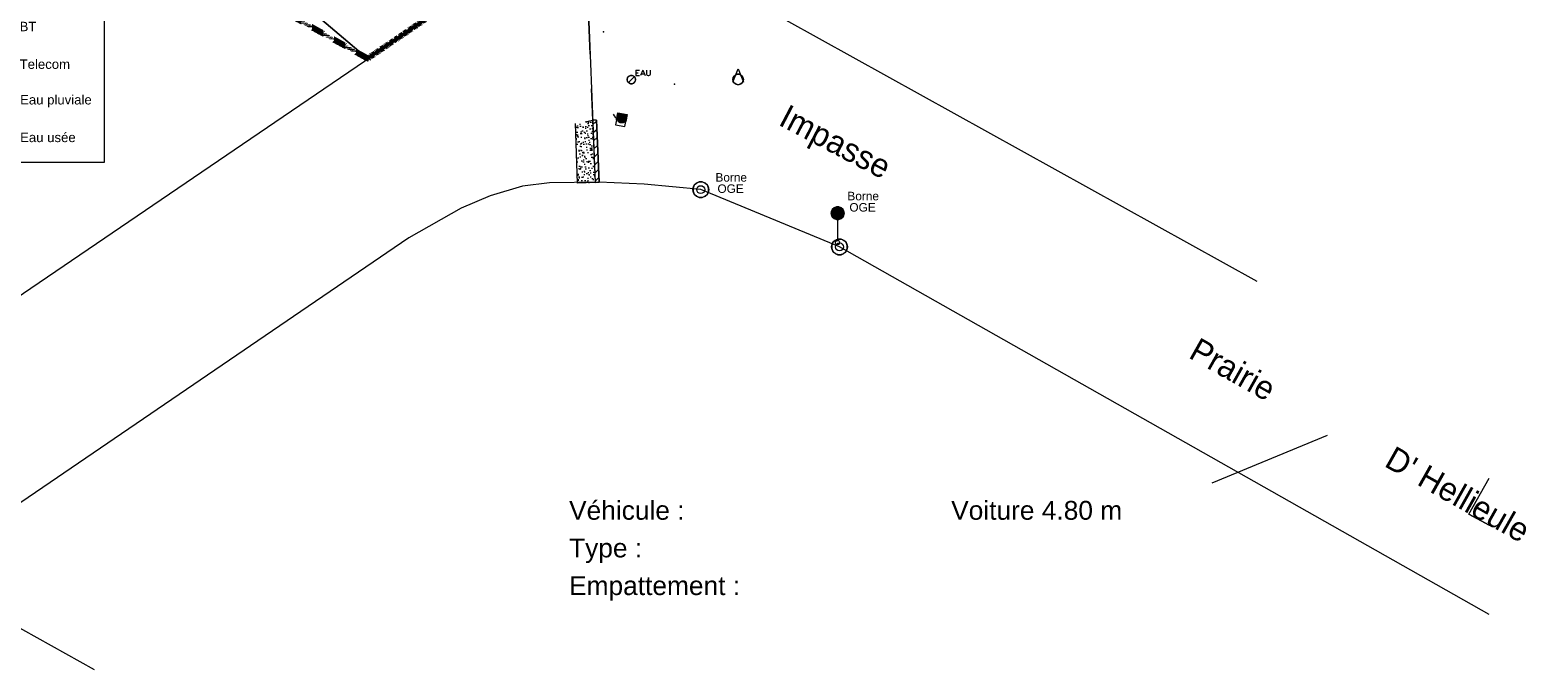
# Model space of a CAD drawing. Header units: centimetres. Extents: x -11246 to 29725, y -11714 to 13666.
# Tile 14 of 79: x 3146 to 3947, y 1827 to 2167. Entities that reach past the tile are written whole.
import ezdxf
from ezdxf.enums import TextEntityAlignment as Align
from ezdxf.lldxf.tags import DXFTag

# ---------------------------------------------------------------- set-up
doc = ezdxf.new("R2010")
doc.units = ezdxf.units.CM
for name, pattern in [('Centre 2', [0.03175, 0.00635, -0.004763, 0.015875, -0.004763]), ('IMPORT-BORDCHAUSSEE', [0]), ('IMPORT-DISCONTINU', [0])]:
    doc.linetypes.add(name, pattern=pattern)
for name, color, linetype, lineweight in [('0- Cloture', 7, 'Continuous', 5), ('0- Emprise', 7, 'Continuous', 5), ('Caches des symboles', 7, 'Continuous', 5), ('COV_EPURE_LEGENDE', 7, 'Continuous', 5), ('COV_EPURES', 7, 'Continuous', 5), ('Réseaux divers - Légende', 1, 'Continuous', 0), ('SIGNALISATION', 7, 'IMPORT-DISCONTINU', 5), ('Terrain - Points', 54, 'Continuous', 0)]:
    doc.layers.add(name, color=color, linetype=linetype, lineweight=lineweight)
for name, color, linetype, lineweight, true_color in [('BORNE-ANCIENNE', 7, 'Continuous', 5, 0x003f7f), ('CADASTRE', 190, 'IMPORT-BORDCHAUSSEE', 5, 0x7f00ff), ('dalle-beton', 7, 'Continuous', 5, 0x666666), ('ECRITURE', 160, 'Continuous', 5, 0x003fff), ('INACTIF', 4, 'Continuous', 5, 0x00ffff), ('MUR', 7, 'Continuous', 5, 0x7f3f00), ('POLYGO', 7, 'Continuous', 5, 0xa50000), ('PORTAIL', 6, 'Continuous', 5, 0xff00ff), ('RESEAU_AEP_SYMBOLE', 4, 'Continuous', 5, 0x00ffff), ('RESEAU_ASSAINISSEMENT_SYMBOLE', 7, 'Continuous', 5, 0xa55200), ('VERDI_CLOTURE LIMITE DE PROPRIETE', 1, 'Continuous', 5, 0xff0000)]:
    doc.layers.add(name, color=color, linetype=linetype, lineweight=lineweight, true_color=true_color)
doc.styles.add('Arial', font='arial.ttf', dxfattribs={"height": 0.77007})
doc.styles.add('Arial_1', font='arial.ttf', dxfattribs={"height": 0.45})
doc.styles.add('Book Antiqua', font='BKANT.TTF', dxfattribs={"height": 1.25})
doc.styles.add('Lignes', font='arial.ttf', dxfattribs={"height": 0.35})
doc.styles.add('Légende réseaux divers', font='arial.ttf', dxfattribs={"height": 0.5})
doc.styles.add('RomanC', font='romanc__.ttf', dxfattribs={"width": 1.2385, "height": 0.283635})
tags = doc.linetypes.add('Texte-AEP', pattern='A,5,-0.25,["AEP",Lignes,S=1,R=0,X=0,Y=-0.18],-1.25', length=6.5).pattern_tags.tags
tags[15:16] = [DXFTag(74, 4), DXFTag(75, 0), DXFTag(340, '0'), DXFTag(46, 0.0), DXFTag(50, 0.0), DXFTag(44, 0.0), DXFTag(45, 0.0)]
tags[4:5] = [DXFTag(74, 4), DXFTag(75, 0), DXFTag(340, '0'), DXFTag(46, 0.0), DXFTag(50, 0.0), DXFTag(44, 0.0), DXFTag(45, 0.0)]
tags = doc.linetypes.add('Texte-BT', pattern='A,5,-0.25,["BT",Lignes,S=1,R=0,X=0,Y=-0.18],-1.25', length=6.5).pattern_tags.tags
tags[15:16] = [DXFTag(74, 4), DXFTag(75, 0), DXFTag(340, '0'), DXFTag(46, 0.0), DXFTag(50, 0.0), DXFTag(44, 0.0), DXFTag(45, 0.0)]
tags[4:5] = [DXFTag(74, 4), DXFTag(75, 0), DXFTag(340, '0'), DXFTag(46, 0.0), DXFTag(50, 0.0), DXFTag(44, 0.0), DXFTag(45, 0.0)]
tags = doc.linetypes.add('Texte-Telecom', pattern='A,5,-0.25,["TEL",Lignes,S=1,R=0,X=0,Y=-0.18],-1.25', length=6.5).pattern_tags.tags
tags[15:16] = [DXFTag(74, 4), DXFTag(75, 0), DXFTag(340, '0'), DXFTag(46, 0.0), DXFTag(50, 0.0), DXFTag(44, 0.0), DXFTag(45, 0.0)]
tags[4:5] = [DXFTag(74, 4), DXFTag(75, 0), DXFTag(340, '0'), DXFTag(46, 0.0), DXFTag(50, 0.0), DXFTag(44, 0.0), DXFTag(45, 0.0)]

# ---------------------------------------------------------------- blocks, each defined once
blk = doc.blocks.new('APS_VERDI_PLAN MASSE_V2_REVIT_dwg_zs_cache-14888787-RDC Bâtiment 500')
at = {"layer": 'Caches des symboles', "flags": 128}
blk.add_lwpolyline([(-0.2, 0.98), (-0.56, 0.83), (-0.83, 0.56), (-0.98, 0.2), (-0.98, -0.2), (-0.83, -0.56), (-0.56, -0.83), (-0.2, -0.98), (0.2, -0.98), (0.56, -0.83), (0.83, -0.56), (0.98, -0.2), (0.98, 0.2), (0.83, 0.56), (0.56, 0.83), (0.2, 0.98)], close=True, dxfattribs=at)
blk = doc.blocks.new('APS_VERDI_PLAN MASSE_V2_REVIT_dwg_i084-14888789-RDC Bâtiment 500')
at = {"layer": 'SIGNALISATION', "linetype": 'Continuous', "true_color": 0xff0000}
h = blk.add_hatch(color=1, dxfattribs=at)
h.paths.add_polyline_path([(0, -0.6), (0.13, -0.58), (0.2, -0.56), (0.26, -0.54), (0.36, -0.47), (0.42, -0.42), (0.45, -0.39), (0.5, -0.32), (0.54, -0.25), (0.58, -0.14), (0.59, -0.07), (0.6, 0), (0.58, 0.14), (0.56, 0.2), (0.54, 0.25), (0.5, 0.32), (0.43, 0.41), (0.39, 0.45), (0.32, 0.5), (0.21, 0.56), (0.15, 0.58), (0.08, 0.59), (0, 0.6), (-0.13, 0.58), (-0.2, 0.56), (-0.26, 0.54), (-0.36, 0.47), (-0.42, 0.42), (-0.45, 0.39), (-0.5, 0.32), (-0.54, 0.25), (-0.58, 0.15), (-0.59, 0.08), (-0.6, -0.01), (-0.58, -0.13), (-0.57, -0.17), (-0.54, -0.25), (-0.5, -0.32), (-0.44, -0.41), (-0.37, -0.47), (-0.27, -0.53), (-0.21, -0.56), (-0.15, -0.58), (-0.08, -0.59), (0, -0.6)])
h.paths.add_polyline_path([(-0.01, -0.42), (-0.08, -0.41), (-0.15, -0.39), (-0.22, -0.36), (-0.27, -0.32), (0, -0.06), (0.26, -0.33), (0.2, -0.37), (0.13, -0.4), (0.01, -0.42), (0, -0.42)])
h.paths.add_polyline_path([(0.32, -0.27), (0.06, 0), (0.33, 0.26), (0.37, 0.2), (0.4, 0.14), (0.41, 0.07), (0.42, -0.02), (0.41, -0.08), (0.39, -0.15), (0.36, -0.21), (0.33, -0.26)])
h.paths.add_polyline_path([(-0.33, -0.26), (-0.37, -0.19), (-0.4, -0.13), (-0.42, -0.01), (-0.41, 0.05), (-0.41, 0.09), (-0.39, 0.15), (-0.36, 0.22), (-0.32, 0.27), (-0.06, 0), (-0.33, -0.25)])
h.paths.add_polyline_path([(0, 0.06), (-0.26, 0.33), (-0.2, 0.37), (-0.13, 0.4), (-0.01, 0.42), (0.02, 0.42), (0.08, 0.41), (0.15, 0.39), (0.21, 0.36), (0.27, 0.32), (0, 0.06)])
at = {"layer": 'SIGNALISATION', "linetype": 'Continuous', "true_color": 0x0000ff}
h = blk.add_hatch(color=5, dxfattribs=at)
h.paths.add_polyline_path([(-0.01, -0.42), (0.06, -0.41), (0.13, -0.4), (0.2, -0.37), (0.26, -0.33), (0, -0.06), (-0.27, -0.32), (-0.21, -0.36), (-0.15, -0.39), (-0.04, -0.41), (-0.01, -0.42)])
h.paths.add_polyline_path([(0.32, -0.26), (0.36, -0.2), (0.39, -0.14), (0.41, -0.06), (0.42, 0), (0.41, 0.07), (0.39, 0.14), (0.37, 0.2), (0.33, 0.26), (0.07, 0), (0.27, -0.21)])
h.paths.add_polyline_path([(-0.33, -0.25), (-0.06, 0), (-0.32, 0.27), (-0.36, 0.21), (-0.39, 0.14), (-0.41, 0.04), (-0.41, -0.04), (-0.41, -0.07), (-0.39, -0.14), (-0.36, -0.21), (-0.33, -0.25)])
h.paths.add_polyline_path([(0, 0.07), (0.27, 0.32), (0.21, 0.36), (0.13, 0.4), (0.05, 0.41), (-0.04, 0.41), (-0.06, 0.41), (-0.13, 0.4), (-0.2, 0.37), (-0.26, 0.33), (0, 0.07)])
at = {"layer": 'SIGNALISATION', "color": 1, "linetype": 'Continuous', "true_color": 0xff0000, "flags": 128}
for points in [[(-0.33, -0.26), (-0.06, 0), (-0.32, 0.27)], [(-0.26, 0.33), (0, 0.06), (0.27, 0.32)], [(0.33, 0.26), (0.06, 0), (0.32, -0.27)], [(0.26, -0.33), (0, -0.06), (-0.27, -0.32)]]:
    blk.add_lwpolyline(points, dxfattribs=at)
at = {"layer": 'SIGNALISATION', "color": 5, "linetype": 'Continuous', "true_color": 0x0000ff, "flags": 128}
for points in [[(-0.33, -0.25), (-0.06, 0), (-0.32, 0.27)], [(-0.26, 0.33), (0, 0.07), (0.27, 0.32)], [(0.33, 0.26), (0.06, 0), (0.32, -0.26)], [(0.26, -0.33), (0, -0.06), (-0.27, -0.32)]]:
    blk.add_lwpolyline(points, dxfattribs=at)
at = {"layer": 'SIGNALISATION', "linetype": 'Continuous'}
blk.add_circle((0, 0), 0.625, dxfattribs=at)
at = {"layer": 'SIGNALISATION', "color": 1, "linetype": 'Continuous', "true_color": 0xff0000}
blk.add_circle((0, 0), 0.597, dxfattribs=at)
for start, end in [(139.5176, 217.5591), (50.2408, 127.9658), (320.5725, 38.6528), (229.261, 308.2184)]:
    blk.add_arc((0, 0), 0.419, start, end, dxfattribs=at)
at = {"layer": 'SIGNALISATION', "color": 5, "linetype": 'Continuous', "true_color": 0x0000ff}
for start, end in [(139.7409, 217.3345), (50.4657, 127.741), (320.7974, 38.4308), (229.4832, 307.9954)]:
    blk.add_arc((0, 0), 0.418, start, end, dxfattribs=at)
at = {"xscale": 0.625, "yscale": 0.625, "zscale": 0.625}
blk.add_blockref('APS_VERDI_PLAN MASSE_V2_REVIT_dwg_zs_cache-14888787-RDC Bâtiment 500', (0, 0), dxfattribs=at)
blk = doc.blocks.new('APS_VERDI_PLAN MASSE_V2_REVIT_dwg_A$C13781857-14888790-RDC Bâtiment 500')
at = {"layer": 'SIGNALISATION', "linetype": 'Continuous'}
blk.add_line((0.309, 1.204), (0.309, 0.2), dxfattribs=at)
blk.add_circle((0.309, 0.1), 0.1, dxfattribs=at)
at = {"xscale": 0.5, "yscale": 0.5, "zscale": 0.5}
blk.add_blockref('APS_VERDI_PLAN MASSE_V2_REVIT_dwg_i084-14888789-RDC Bâtiment 500', (0.313, 1.516), dxfattribs=at)
blk = doc.blocks.new('APS_VERDI_PLAN MASSE_V2_REVIT_dwg_STR6-14888814-RDC Bâtiment 500')
at = {"layer": 'RESEAU_ASSAINISSEMENT_SYMBOLE'}
for p, q in [((-37.128, -60.601), (-37.195, -60.97)), ((-37.078, -60.61), (-37.145, -60.979)), ((-37.029, -60.619), (-37.095, -60.988)), ((-36.979, -60.628), (-37.046, -60.997)), ((-36.93, -60.636), (-36.996, -61.006)), ((-36.88, -60.645), (-36.947, -61.014)), ((-36.831, -60.654), (-36.897, -61.023)), ((-36.781, -60.663), (-36.848, -61.032)), ((-36.731, -60.672), (-36.798, -61.041)), ((-36.781, -61.044), (-37.214, -60.966)), ((-37.202, -60.968), (-37.205, -60.986)), ((-37.191, -60.97), (-37.197, -61.001)), ((-37.181, -60.972), (-37.189, -61.016)), ((-37.17, -60.974), (-37.18, -61.03)), ((-37.16, -60.976), (-37.172, -61.043)), ((-37.149, -60.978), (-37.163, -61.055)), ((-37.139, -60.98), (-37.154, -61.066)), ((-37.128, -60.981), (-37.145, -61.076)), ((-37.118, -60.983), (-37.136, -61.086)), ((-37.107, -60.985), (-37.127, -61.095)), ((-37.097, -60.987), (-37.118, -61.103)), ((-37.086, -60.989), (-37.108, -61.111)), ((-37.076, -60.991), (-37.099, -61.117)), ((-37.065, -60.993), (-37.089, -61.124)), ((-37.055, -60.995), (-37.079, -61.129)), ((-37.044, -60.997), (-37.069, -61.134)), ((-37.034, -60.999), (-37.059, -61.138)), ((-37.023, -61), (-37.049, -61.142)), ((-37.013, -61.002), (-37.039, -61.145)), ((-37.002, -61.004), (-37.028, -61.148)), ((-36.992, -61.006), (-37.018, -61.15)), ((-36.981, -61.008), (-37.007, -61.151)), ((-36.971, -61.01), (-36.996, -61.151)), ((-36.96, -61.012), (-36.985, -61.152)), ((-36.95, -61.014), (-36.974, -61.151)), ((-36.939, -61.016), (-36.963, -61.15)), ((-36.929, -61.018), (-36.952, -61.148)), ((-36.918, -61.019), (-36.941, -61.145)), ((-36.908, -61.021), (-36.93, -61.142)), ((-36.897, -61.023), (-36.918, -61.139)), ((-36.887, -61.025), (-36.906, -61.134)), ((-36.876, -61.027), (-36.895, -61.129)), ((-36.866, -61.029), (-36.883, -61.123)), ((-36.855, -61.031), (-36.871, -61.116)), ((-36.845, -61.033), (-36.858, -61.109)), ((-36.834, -61.035), (-36.846, -61.101)), ((-36.824, -61.037), (-36.833, -61.091)), ((-36.813, -61.038), (-36.821, -61.081)), ((-36.803, -61.04), (-36.808, -61.07)), ((-36.792, -61.042), (-36.795, -61.058))]:
    blk.add_line(p, q, dxfattribs=at)
at = {"layer": 'RESEAU_ASSAINISSEMENT_SYMBOLE', "flags": 128}
blk.add_lwpolyline([(-37.244, -60.961), (-37.177, -60.592), (-36.682, -60.681), (-36.749, -61.05), (-36.934, -61.017)], dxfattribs=at)
blk.add_lwpolyline([(-36.8, -61.329), (-36.75, -61.05), (-37.245, -60.96), (-37.296, -61.239)], close=True, dxfattribs=at)
at = {"layer": 'RESEAU_ASSAINISSEMENT_SYMBOLE'}
blk.add_arc((-36.894, -60.431), 0.577, 204.61036, 278.34699, dxfattribs=at)
blk = doc.blocks.new('APS_VERDI_PLAN MASSE_V2_REVIT_dwg_STR15-14888815-RDC Bâtiment 500')
at = {"layer": 'RESEAU_AEP_SYMBOLE'}
blk.add_line((-0.172, -0.172), (0.172, 0.172), dxfattribs=at)
blk.add_circle((0, 0), 0.225, dxfattribs=at)
at = {"xscale": 0.225, "yscale": 0.225, "zscale": 0.225}
blk.add_blockref('APS_VERDI_PLAN MASSE_V2_REVIT_dwg_zs_cache-14888787-RDC Bâtiment 500', (0, 0), dxfattribs=at)
at = {"layer": 'RESEAU_AEP_SYMBOLE', "insert": (0.182, 0.499), "char_height": 0.2836, "width": 1.27886, "attachment_point": 1, "line_spacing_factor": 1.125357, "style": 'RomanC'}
blk.add_mtext('EAU', dxfattribs=at)
blk = doc.blocks.new('APS_VERDI_PLAN MASSE_V2_REVIT_dwg_zs_cache-14888818-RDC Bâtiment 500')
at = {"layer": 'Caches des symboles', "flags": 128}
blk.add_lwpolyline([(-30.846, -58.547), (-30.948, -58.589), (-31.025, -58.667), (-31.067, -58.768), (-31.067, -58.878), (-31.025, -58.979), (-30.948, -59.057), (-30.846, -59.099), (-30.736, -59.099), (-30.635, -59.057), (-30.558, -58.979), (-30.516, -58.878), (-30.516, -58.768), (-30.558, -58.667), (-30.635, -58.589), (-30.736, -58.547), (-30.846, -58.547)], dxfattribs=at)
blk = doc.blocks.new('APS_VERDI_PLAN MASSE_V2_REVIT_dwg_4-14888819-RDC Bâtiment 500')
at = {"layer": 'INACTIF'}
blk.add_circle((-30.791, -58.823), 0.281, dxfattribs=at)
at = {"layer": 'POLYGO', "flags": 128}
blk.add_lwpolyline([(-31.072, -58.963), (-30.791, -58.26), (-30.51, -58.963)], dxfattribs=at)
blk.add_blockref('APS_VERDI_PLAN MASSE_V2_REVIT_dwg_zs_cache-14888818-RDC Bâtiment 500', (0, 0))
blk = doc.blocks.new('APS_VERDI_PLAN MASSE_V2_REVIT_dwg_zs_cache-14888855-RDC Bâtiment 500')
at = {"layer": 'Caches des symboles', "flags": 128}
blk.add_lwpolyline([(-25.485, -67.306), (-25.637, -67.369), (-25.753, -67.485), (-25.815, -67.636), (-25.815, -67.8), (-25.753, -67.951), (-25.637, -68.067), (-25.485, -68.13), (-25.322, -68.13), (-25.17, -68.067), (-25.054, -67.951), (-24.992, -67.8), (-24.992, -67.636), (-25.054, -67.485), (-25.17, -67.369), (-25.322, -67.306)], close=True, dxfattribs=at)
blk = doc.blocks.new('APS_VERDI_PLAN MASSE_V2_REVIT_dwg_STP8-14888856-RDC Bâtiment 500')
at = {"layer": 'BORNE-ANCIENNE'}
for radius in [0.42, 0.21]:
    blk.add_circle((-25.404, -67.718), radius, dxfattribs=at)
blk.add_blockref('APS_VERDI_PLAN MASSE_V2_REVIT_dwg_zs_cache-14888855-RDC Bâtiment 500', (0, 0))
blk = doc.blocks.new('APS_VERDI_PLAN MASSE_V2_REVIT_dwg_zs_cache-14888857-RDC Bâtiment 500')
at = {"layer": 'Caches des symboles', "flags": 128}
blk.add_lwpolyline([(-32.855, -64.264), (-33.006, -64.327), (-33.122, -64.443), (-33.185, -64.594), (-33.185, -64.758), (-33.122, -64.909), (-33.006, -65.025), (-32.855, -65.088), (-32.691, -65.088), (-32.54, -65.025), (-32.424, -64.909), (-32.361, -64.758), (-32.361, -64.594), (-32.424, -64.443), (-32.54, -64.327), (-32.691, -64.264)], close=True, dxfattribs=at)
blk = doc.blocks.new('APS_VERDI_PLAN MASSE_V2_REVIT_dwg_STP8-14888858-RDC Bâtiment 500')
at = {"layer": 'BORNE-ANCIENNE'}
for radius in [0.42, 0.21]:
    blk.add_circle((-32.773, -64.676), radius, dxfattribs=at)
blk.add_blockref('APS_VERDI_PLAN MASSE_V2_REVIT_dwg_zs_cache-14888857-RDC Bâtiment 500', (0, 0))
blk = doc.blocks.new('APS_VERDI_PLAN MASSE_V2_REVIT_dwg_COV_Camion _ remorque 18_77 m_ELT1_V1_3D-14888917-RDC Bâtiment 500')
at = {"layer": 'COV_EPURES'}
for p, q in [((2.464, 1.215), (3.69, 1.215)), ((3.69, 1.215), (2.464, 1.215)), ((3.69, 1.215), (2.464, 1.215)), ((3.69, 1.215), (3.69, -0.979)), ((3.69, 1.215), (3.69, -0.979))]:
    blk.add_line(p, q, dxfattribs=at)
at = {"layer": 'COV_EPURES', "flags": 128}
blk.add_lwpolyline([(2.464, 1.215), (2.886, 1.215), (3.69, 1.215)], dxfattribs=at)
blk = doc.blocks.new('MENSURA_ASTRA_Telecom')
at = {"layer": 'Réseaux divers - Légende', "color": 92, "linetype": 'Texte-Telecom', "const_width": 0.075, "flags": 128}
blk.add_lwpolyline([(0, 0), (5, 0)], dxfattribs=at)
blk = doc.blocks.new('MENSURA_ASTRA_BT')
at = {"layer": 'Réseaux divers - Légende', "color": 1, "linetype": 'Texte-BT', "const_width": 0.05, "flags": 128}
blk.add_lwpolyline([(0, 0), (5, 0)], dxfattribs=at)
blk.add_lwpolyline([(0, 0), (5, 0)], dxfattribs=at)
blk = doc.blocks.new('MENSURA_ASTRA_AEP')
at = {"layer": 'Réseaux divers - Légende', "color": 160, "linetype": 'Texte-AEP', "const_width": 0.075, "flags": 128}
blk.add_lwpolyline([(0, 0), (5, 0)], dxfattribs=at)
blk.add_lwpolyline([(0, 0), (5, 0)], dxfattribs=at)
blk.add_lwpolyline([(0, 0), (5, 0)], dxfattribs=at)
blk = doc.blocks.new('Légende Réseaux divers')
at = {"color": 5}
for p, q in [((0.581, -1.052), (7.711, -1.052)), ((0.581, -1.448), (7.711, -1.448))]:
    blk.add_line(p, q, dxfattribs=at)
at = {"color": 1}
for p, q in [((0.581, -3.052), (7.711, -3.052)), ((0.581, -3.448), (7.711, -3.448))]:
    blk.add_line(p, q, dxfattribs=at)
at = {"layer": 'Réseaux divers - Légende', "color": 7, "flags": 128}
blk.add_lwpolyline([(0, -4.478), (13.187, -4.478), (13.187, 7.333), (0, 7.333)], close=True, dxfattribs=at)
blk.add_lwpolyline([(0, 6), (13.187, 6)], dxfattribs=at)
at = {"layer": 'Réseaux divers - Légende'}
for name, p, xscale, yscale in [('MENSURA_ASTRA_AEP', (0.536, 4.75), 1.425978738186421, 6.666666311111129), ('MENSURA_ASTRA_BT', (0.518, 2.75), 1.43303804, 10), ('MENSURA_ASTRA_Telecom', (0.536, 0.75), 1.425978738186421, 6.666666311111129)]:
    blk.add_blockref(name, p, dxfattribs=dict(at, xscale=xscale, yscale=yscale))
at = {"layer": 'Réseaux divers - Légende', "style": 'Légende réseaux divers'}
blk.add_text('Légende', height=0.5, dxfattribs=at).set_placement((5.921, 6.958), align=Align.TOP_CENTER)
for s, p in [('AEP', (8.684, 4.333)), ('BT', (8.684, 2.333)), ('Telecom', (8.684, 0.333)), ('Eau pluviale', (8.71, -1.557)), ('Eau usée', (8.71, -3.557))]:
    blk.add_text(s, height=0.5, dxfattribs=at).set_placement(p, align=Align.BOTTOM_LEFT)

msp = doc.modelspace()

# ---------------------------------------------------------------- hatches: boundary and pattern name
at = {"layer": 'dalle-beton'}
h = msp.add_hatch(dxfattribs=at)
h.set_pattern_fill('FP_7', color=256, scale=10, style=0, pattern_type=2)
h.set_pattern_definition([(301.357, (-19907821.582, -72396641.534), (5.99835789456, 0.1421161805), [0, -3.75]), (56.357, (-19907822.232, -72396640.974), (-5.98791555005, 0.3812634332), [0, -6.25]), (142.357, (-19907822.232, -72396640.974), (-0.79803056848, -5.94673369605), [0, -5]), (169.357, (-19907822.392, -72396641.824), (1.98871015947, -5.6608768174), [0, -5]), (63.357, (-19907824.032, -72396641.074), (-5.98974685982, -0.35132178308), [0, -5]), (275.357, (-19907824.032, -72396641.074), (5.45358799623, -2.50177385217), [0, -5]), (41.357, (-19907821.412, -72396643.334), (-5.68520403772, 1.91805878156), [0, -6.25]), (289.357, (-19907820.772, -72396639.924), (5.8968269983, -1.108118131), [0, -5]), (164.357, (-19907820.772, -72396639.924), (1.4877645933, -5.8126629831), [0, -5]), (103.357, (-19907821.582, -72396640.214), (-5.74869367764, 1.71843400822), [0, -2.5]), (237.357, (-19907822.062, -72396642.764), (2.757240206, -5.32898873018), [0, -3.1])])
h.paths.add_polyline_path([(3436.73333, 2085.62094), (3446.04414, 2086.08391), (3444.67202, 2119.09641), (3439.39402, 2118.07477), (3435.57747, 2117.39339), (3436.71649, 2086.08391)])
at = {"layer": 'MUR'}
h = msp.add_hatch(dxfattribs=at)
h.set_pattern_fill('FP_5', color=256, scale=10, style=0, pattern_type=2)
h.set_pattern_definition([(45, (-19907822.072, -72396641.444), (-2.24506403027, 2.24506403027), [])])
h.paths.add_polyline_path([(3446.04414, 2086.08391), (3448.18374, 2086.1903), (3446.81235, 2119.18537), (3444.67202, 2119.09641), (3445.10114, 2108.77196)])

# ---------------------------------------------------------------- linework, layer by layer
at = {"layer": '0- Cloture', "color": 30, "lineweight": 50, "true_color": 0xff7f00}
msp.add_line((3325.19189, 2151.86878), (3432.5866, 2224.95335), dxfattribs=at)
at = {"layer": '0- Cloture', "flags": 128}
msp.add_lwpolyline([(3150.69374, 2300.97689), (3173.3404, 2282.04746), (3248.74813, 2216.7424), (3325.19189, 2151.86878), (3418.70159, 2215.50428), (3422.34464, 2226.77096), (3406.16245, 2257.24017)], dxfattribs=at)
at = {"layer": '0- Emprise', "flags": 128}
msp.add_lwpolyline([(3325.19189, 2151.86878), (3248.74813, 2216.7424), (3173.3404, 2282.04746), (3150.69374, 2300.97689)], dxfattribs=at)
at = {"layer": 'CADASTRE', "linetype": 'Continuous'}
msp.add_line((3444.06592, 2135.75599), (3446.04414, 2086.08391), dxfattribs=at)
at = {"layer": 'CADASTRE', "linetype": 'Continuous', "flags": 128}
for points in [[(3180.05647, 1827.20797), (3080.87286, 1882.4666), (2993.47286, 1930.1666), (2769.97286, 2049.8666), (2761.67286, 2051.4666), (2569.27286, 2123.2666), (2491.67286, 2336.0666), (2441.47286, 2471.9666), (2379.77286, 2641.2666), (2326.57286, 2786.1666), (2317.05648, 2812.01119)], [(2848.11646, 1827.20797), (3440.30442, 2230.2055), (3527.80555, 2295.48829), (3707.54838, 2490.2125), (3827.29725, 2724.02599)], [(3797.70548, 2033.40581), (3511.5739, 2192.32874), (3573.97286, 2272.6666)], [(3511.5739, 2192.32874), (3440.30443, 2230.2055), (3444.06592, 2135.75599)], [(3920.83029, 1856.57465), (3575.82253, 2051.84444), (3502.12891, 2082.26615), (3472.1093, 2085.09167), (3448.18447, 2086.17287), (3421.71945, 2085.86474), (3407.42652, 2084.08998), (3390.17522, 2079.05559), (3374.7706, 2072.36628), (3347.07961, 2056.65316), (3076.09656, 1871.934), (3010.48154, 1827.20797)]]:
    msp.add_lwpolyline(points, dxfattribs=at)
at = {"layer": 'COV_EPURE_LEGENDE', "color": 18, "true_color": 0x260000}
msp.add_line((3834.88492, 1951.71147), (3773.65729, 1926.43176), dxfattribs=at)
at = {"layer": 'dalle-beton'}
msp.add_line((3440.64967, 2118.29894), (3444.67202, 2119.09641), dxfattribs=at)
at = {"layer": 'dalle-beton', "flags": 128}
msp.add_lwpolyline([(3446.04414, 2086.08391), (3436.73333, 2085.62094), (3435.57747, 2117.39339)], dxfattribs=at)
at = {"layer": 'MUR'}
msp.add_line((3446.81235, 2119.18537), (3448.18447, 2086.17287), dxfattribs=at)
at = {"layer": 'MUR', "flags": 128}
msp.add_lwpolyline([(3444.67202, 2119.09641), (3446.04414, 2086.08391), (3448.18447, 2086.17287), (3446.81235, 2119.18537), (3444.67202, 2119.09641), (3446.04414, 2086.08391)], dxfattribs=at)
at = {"layer": 'PORTAIL'}
for p, q in [((3441.78965, 2188.93307), (3443.22468, 2154.16385)), ((3443.98384, 2135.77008), (3444.67202, 2119.09641))]:
    msp.add_line(p, q, dxfattribs=at)
at = {"layer": 'Terrain - Points'}
for p in [(3450.46247, 2166.14033, 0), (3488.21828, 2138.35416, 0)]:
    msp.add_point(p, dxfattribs=at)
at = {"layer": 'VERDI_CLOTURE LIMITE DE PROPRIETE', "linetype": 'Centre 2', "lineweight": 90, "flags": 128}
for points in [[(3325.19189, 2151.86878), (3104.04773, 2275.99777), (2719.08488, 2275.90748), (2405.4661, 2571.29875), (2392.47536, 2606.41193), (2352.07026, 2716.71972), (2610.30881, 2764.10863), (2972.5, 2782.14161), (3824.85803, 2729.33575)], [(3827.29725, 2724.02599), (3707.54838, 2490.2125), (3569.07264, 2339.05748), (3530.21034, 2296.51078), (3432.5866, 2224.95335), (3423.32163, 2218.64832), (3325.19189, 2151.86878)]]:
    msp.add_lwpolyline(points, dxfattribs=at)

# ---------------------------------------------------------------- block references
for name, p, xscale, yscale, zscale in [('APS_VERDI_PLAN MASSE_V2_REVIT_dwg_4-14888819-RDC Bâtiment 500', (3829.85803, 2729.02599), 10, 10, 10), ('APS_VERDI_PLAN MASSE_V2_REVIT_dwg_STR15-14888815-RDC Bâtiment 500', (3465.27389, 2140.70441), 10, 10, 10), ('APS_VERDI_PLAN MASSE_V2_REVIT_dwg_STR6-14888814-RDC Bâtiment 500', (3829.85803, 2729.02599), 10, 10, 10), ('APS_VERDI_PLAN MASSE_V2_REVIT_dwg_STP8-14888858-RDC Bâtiment 500', (3829.85803, 2729.02599), 10, 10, 10), ('APS_VERDI_PLAN MASSE_V2_REVIT_dwg_A$C13781857-14888790-RDC Bâtiment 500', (3571.38064, 2053.05488), 11, 11, 11), ('APS_VERDI_PLAN MASSE_V2_REVIT_dwg_STP8-14888856-RDC Bâtiment 500', (3829.85803, 2729.02599), 10, 10, 10)]:
    msp.add_blockref(name, p, dxfattribs=dict(xscale=xscale, yscale=yscale, zscale=zscale))
at = {"xscale": 10, "yscale": 10, "zscale": 10, "rotation": 150.8006834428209}
msp.add_blockref('APS_VERDI_PLAN MASSE_V2_REVIT_dwg_COV_Camion _ remorque 18_77 m_ELT1_V1_3D-14888917-RDC Bâtiment 500', (3948.26673, 1902.55136), dxfattribs=at)
at = {"layer": 'Réseaux divers - Légende', "xscale": 10, "yscale": 10, "zscale": 10}
msp.add_blockref('Légende Réseaux divers', (3053.491, 2141.5785, 0), dxfattribs=at)

# ---------------------------------------------------------------- texts
at = {"layer": 'BORNE-ANCIENNE', "char_height": 4.5, "attachment_point": 1, "line_spacing_factor": 0.941778, "style": 'Arial_1'}
for s, insert, width in [('Borne', (3509.91739, 2091.03321), 20.0537189), ('OGE', (3510.98163, 2085.04541), 16.6930682), ('Borne', (3580.00003, 2081.11291), 20.0537189), ('OGE', (3581.06427, 2075.12512), 16.6930682)]:
    msp.add_mtext(s, dxfattribs=dict(at, insert=insert, width=width))
at = {"layer": 'COV_EPURE_LEGENDE', "color": 18, "true_color": 0x260000, "char_height": 10, "attachment_point": 1, "line_spacing_factor": 0.941778, "style": 'Arial'}
for s, insert, width in [('Véhicule :', (3432.17267, 1916.93213), 73.3233735), ('Voiture 4.80 m', (3635.11882, 1916.93213), 108.5773494), ('Type :', (3432.17267, 1896.93213), 46.0260241), ('Empattement :', (3432.17267, 1876.93213), 108.5773494)]:
    msp.add_mtext(s, dxfattribs=dict(at, insert=insert, width=width))
at = {"layer": 'ECRITURE', "char_height": 12.5, "attachment_point": 1, "line_spacing_factor": 1.084686, "style": 'Book Antiqua'}
for s, insert, width, rotation in [('Impasse', (3548.61449, 2127.98417), 80.0394841, 332.31060167), ('Prairie', (3766.79352, 2004.14531), 64.6291316, 330.59789337), ("D' Hellieule", (3870.72429, 1946.52013), 115.263147, 330.59789337)]:
    msp.add_mtext(s, dxfattribs=dict(at, insert=insert, width=width, rotation=rotation))

doc.saveas('drawing.dxf')
